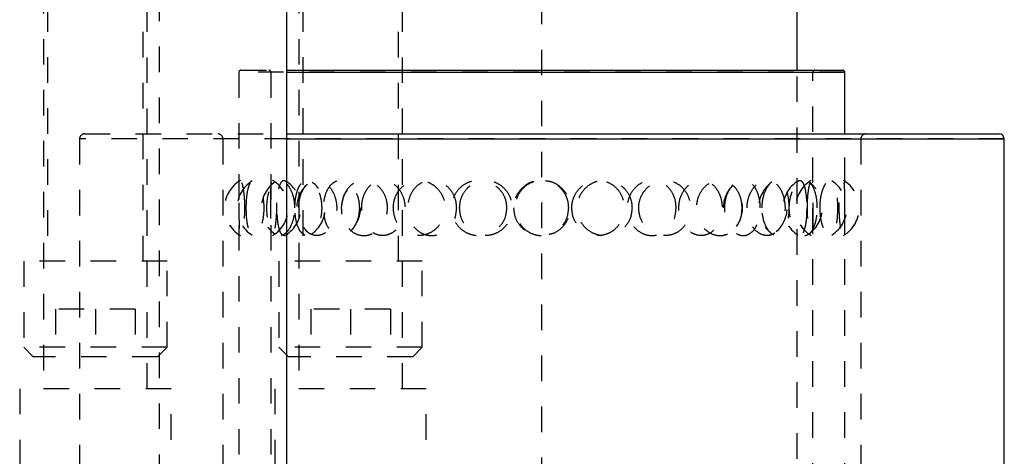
# Model space of a CAD drawing. Header units: inches. Extents: x 1907 to 2452, y -210 to -54.
# Tile 146 of 256: x 1967.19 to 1971.05, y -165.03 to -163.32. Entities that reach past the tile are written whole.
import ezdxf

# ---------------------------------------------------------------- set-up
doc = ezdxf.new("R2010")
doc.units = ezdxf.units.IN
doc.header["$LTSCALE"] = 0.5
doc.header["$MEASUREMENT"] = 0
doc.linetypes.add('HIDDEN', pattern=[0.225, 0.15, -0.075])
doc.layers.add('SID-M-H', color=4, linetype='HIDDEN')
doc.layers.add('SID-M-S', color=105, linetype='Continuous')

msp = doc.modelspace()

# ---------------------------------------------------------------- linework, layer by layer
at = {"layer": 'SID-M-H'}
for p, q in [((1967.28318, -161.59127), (1967.28318, -164.76327)), ((1967.68918, -164.76327), (1967.68918, -161.59127)), ((1968.28318, -161.59127), (1968.28318, -164.76327)), ((1968.68918, -164.76327), (1968.68918, -161.59127)), ((1967.73618, -161.62127), (1967.73618, -165.73327)), ((1969.23618, -165.73327), (1969.23618, -161.62127)), ((1967.29868, -162.26287), (1967.29868, -164.26327)), ((1967.67368, -164.26327), (1967.67368, -162.26287)), ((1968.29868, -162.26287), (1968.29868, -164.26327)), ((1968.67368, -164.26327), (1968.67368, -162.26287)), ((1968.04868, -163.52138), (1968.04868, -168.75564)), ((1970.42368, -163.52138), (1968.05042, -163.52138)), ((1968.05656, -163.51351), (1968.23618, -163.51351)), ((1968.17368, -163.52138), (1968.17368, -168.75564)), ((1970.23618, -167.83782), (1970.23618, -163.51351)), ((1970.29868, -168.75564), (1970.29868, -163.52138)), ((1967.42368, -163.78351), (1967.42368, -166.69001)), ((1971.04868, -163.78351), (1967.42368, -163.78351)), ((1967.44368, -163.76351), (1968.23618, -163.76351)), ((1967.98618, -163.78351), (1967.98618, -169.18101)), ((1970.42368, -168.75564), (1970.42368, -163.76351)), ((1970.48618, -163.78351), (1970.48618, -169.0739)), ((1967.76743, -164.26327), (1967.20493, -164.26327)), ((1967.20493, -164.26327), (1967.20493, -164.60077)), ((1967.76743, -164.60077), (1967.76743, -164.26327)), ((1968.76743, -164.26327), (1968.20493, -164.26327)), ((1968.20493, -164.26327), (1968.20493, -164.60077)), ((1968.76743, -164.60077), (1968.76743, -164.26327)), ((1967.64218, -164.45077), (1967.33018, -164.45077)), ((1967.33018, -164.45077), (1967.33018, -164.63827)), ((1967.48618, -164.45077), (1967.48618, -164.63827)), ((1967.64218, -164.45077), (1967.64218, -164.63827)), ((1968.64218, -164.45077), (1968.33018, -164.45077)), ((1968.33018, -164.45077), (1968.33018, -164.63827)), ((1968.48618, -164.45077), (1968.48618, -164.63827)), ((1968.64218, -164.45077), (1968.64218, -164.63827)), ((1967.76743, -164.60077), (1967.20493, -164.60077)), ((1967.20493, -164.60077), (1967.24243, -164.63827)), ((1967.72993, -164.63827), (1967.76743, -164.60077)), ((1968.76743, -164.60077), (1968.20493, -164.60077)), ((1968.20493, -164.60077), (1968.24243, -164.63827)), ((1968.72993, -164.63827), (1968.76743, -164.60077)), ((1967.72993, -164.63827), (1967.24243, -164.63827)), ((1968.72993, -164.63827), (1968.24243, -164.63827)), ((1967.78308, -164.76327), (1967.18928, -164.76327)), ((1967.18928, -164.76327), (1967.18928, -165.76327)), ((1967.78308, -165.76327), (1967.78308, -164.76327)), ((1968.78308, -164.76327), (1968.18928, -164.76327)), ((1968.18928, -164.76327), (1968.18928, -165.76327)), ((1968.78308, -165.76327), (1968.78308, -164.76327))]:
    msp.add_line(p, q, dxfattribs=at)
for centre, radius, start, end in [((1968.05656, -163.52138), 0.00787, 90, 180), ((1968.16581, -163.52138), 0.00787, 0, 90), ((1970.30656, -163.52138), 0.00787, 90, 180), ((1967.44368, -163.78351), 0.02, 90, 180), ((1967.96618, -163.78351), 0.02, 0, 90), ((1970.50618, -163.78351), 0.02, 90, 180), ((1968.11734, -164.05414), 0.125, 120.33559, 239.72418), ((1968.11734, -164.05414), 0.125, 300.47329, 59.47695), ((1970.35502, -164.05414), 0.125, 120.36032, 239.41723), ((1970.35502, -164.05414), 0.125, 300.5135, 59.60359), ((1968.16624, -164.05414), 0.125, 122.0056, 238.21145), ((1968.2619, -164.05414), 0.125, 124.93624, 234.77581), ((1968.16624, -164.05414), 0.125, 301.86121, 57.76334), ((1968.40014, -164.05414), 0.125, 131.70771, 228.53786), ((1968.2619, -164.05414), 0.125, 306.04827, 53.99119), ((1968.57492, -164.05414), 0.125, 145.0858, 214.82902), ((1968.40014, -164.05414), 0.125, 314.11178, 45.92201), ((1970.07222, -164.05414), 0.125, 133.95272, 225.54569), ((1969.89744, -164.05414), 0.125, 324.49643, 34.78852), ((1970.21046, -164.05414), 0.125, 125.75209, 233.81302), ((1970.07222, -164.05414), 0.125, 311.68963, 48.13676), ((1970.30612, -164.05414), 0.125, 122.24154, 237.88452), ((1970.21046, -164.05414), 0.125, 305.22991, 54.89493), ((1970.30612, -164.05414), 0.125, 301.90391, 58.06964)]:
    msp.add_arc(centre, radius, start, end, dxfattribs=at)
for points, knots in [([(1968.07198, -164.05414), (1968.07174, -164.06609), (1968.07127, -164.08999), (1968.06776, -164.12185), (1968.06313, -164.14647), (1968.05817, -164.1612), (1968.05389, -164.16402), (1968.05094, -164.15408), (1968.0494, -164.13233), (1968.04885, -164.10156), (1968.04874, -164.06583), (1968.04876, -164.02942), (1968.04896, -163.99605), (1968.04973, -163.96885), (1968.05155, -163.95064), (1968.0548, -163.94378), (1968.05936, -163.94957), (1968.06453, -163.9677), (1968.06906, -163.99592), (1968.07162, -164.02653), (1968.07188, -164.04646), (1968.07198, -164.05414)], [0, 0, 0, 0, 0.0520028, 0.1039827, 0.1564753, 0.2102848, 0.2652762, 0.3208623, 0.3762398, 0.4306423, 0.4836601, 0.5355284, 0.5870576, 0.6391963, 0.6925647, 0.7472181, 0.8026932, 0.8582301, 0.9130199, 0.9664974, 1, 1, 1, 1]), ([(1968.07742, -164.05414), (1968.07768, -164.06609), (1968.0782, -164.08999), (1968.08237, -164.12185), (1968.08907, -164.14647), (1968.09846, -164.1612), (1968.11, -164.16402), (1968.12247, -164.15408), (1968.13401, -164.13233), (1968.14258, -164.10156), (1968.14667, -164.06583), (1968.14574, -164.02942), (1968.14017, -163.99605), (1968.13092, -163.96885), (1968.11937, -163.95064), (1968.10714, -163.94378), (1968.09589, -163.94957), (1968.08686, -163.9677), (1968.08074, -163.99592), (1968.07782, -164.02653), (1968.07753, -164.04646), (1968.07742, -164.05414)], [0, 0, 0, 0, 0.0520028, 0.1039827, 0.1564753, 0.2102848, 0.2652762, 0.3208623, 0.3762398, 0.4306423, 0.4836601, 0.5355284, 0.5870576, 0.6391963, 0.6925647, 0.7472181, 0.8026932, 0.8582301, 0.9130199, 0.9664974, 1, 1, 1, 1]), ([(1968.26784, -164.05414), (1968.26714, -164.06609), (1968.26576, -164.08999), (1968.25519, -164.12185), (1968.24003, -164.14647), (1968.22156, -164.1612), (1968.20222, -164.16402), (1968.18435, -164.15408), (1968.16999, -164.13233), (1968.16042, -164.10156), (1968.15613, -164.06583), (1968.15709, -164.02942), (1968.16303, -163.99605), (1968.17368, -163.96885), (1968.18858, -163.95064), (1968.20673, -163.94378), (1968.22631, -163.94957), (1968.24479, -163.9677), (1968.25919, -163.99592), (1968.26679, -164.02653), (1968.26755, -164.04646), (1968.26784, -164.05414)], [0, 0, 0, 0, 0.0520028, 0.1039827, 0.1564753, 0.2102848, 0.2652762, 0.3208623, 0.3762398, 0.4306423, 0.4836601, 0.5355284, 0.5870576, 0.6391963, 0.6925647, 0.7472181, 0.8026932, 0.8582301, 0.9130199, 0.9664974, 1, 1, 1, 1]), ([(1968.1737, -164.05414), (1968.1737, -164.06653), (1968.17371, -164.09134), (1968.17398, -164.12429), (1968.17501, -164.1489), (1968.1773, -164.16226), (1968.1809, -164.16337), (1968.1854, -164.15277), (1968.19006, -164.13174), (1968.1939, -164.10212), (1968.19594, -164.06662), (1968.19552, -164.02907), (1968.19265, -163.99409), (1968.18813, -163.96627), (1968.18322, -163.94903), (1968.17902, -163.94393), (1968.17609, -163.95082), (1968.17446, -163.96863), (1968.17382, -163.99568), (1968.17371, -164.02577), (1968.1737, -164.04596), (1968.1737, -164.05414)], [0, 0, 0, 0, 0.0554579, 0.1109395, 0.1658403, 0.2192081, 0.2711117, 0.3223399, 0.3739729, 0.4268563, 0.4812619, 0.5368274, 0.5927419, 0.6480375, 0.7019377, 0.7542614, 0.8055938, 0.8569812, 0.9093952, 0.9633154, 1, 1, 1, 1]), ([(1968.23226, -164.16025), (1968.23224, -164.16027), (1968.22854, -164.16454), (1968.22116, -164.16251), (1968.21182, -164.15301), (1968.20469, -164.13168), (1968.20003, -164.10214), (1968.19788, -164.06662), (1968.19831, -164.02906), (1968.20144, -163.99412), (1968.20737, -163.96617), (1968.21591, -163.94941), (1968.2247, -163.94364), (1968.23039, -163.94795), (1968.23231, -163.94941)], [0, 0, 0, 0, 0.0004848, 0.0928301, 0.1839738, 0.2758378, 0.3699264, 0.4667232, 0.5655837, 0.6650653, 0.7634456, 0.8593432, 0.952436, 1, 1, 1, 1]), ([(1968.268, -164.05414), (1968.2685, -164.06653), (1968.26948, -164.09134), (1968.2774, -164.12429), (1968.2896, -164.1489), (1968.30544, -164.16226), (1968.32309, -164.16337), (1968.34069, -164.15277), (1968.35631, -164.13174), (1968.36799, -164.10212), (1968.37387, -164.06662), (1968.37267, -164.02907), (1968.36429, -163.99409), (1968.35011, -163.96627), (1968.33261, -163.94903), (1968.31447, -163.94393), (1968.29783, -163.95082), (1968.28402, -163.96863), (1968.274, -163.99568), (1968.26877, -164.02577), (1968.26822, -164.04596), (1968.268, -164.05414)], [0, 0, 0, 0, 0.0554579, 0.1109395, 0.1658403, 0.2192081, 0.2711117, 0.3223399, 0.3739729, 0.4268563, 0.4812619, 0.5368274, 0.5927419, 0.6480375, 0.7019377, 0.7542614, 0.8055938, 0.8569812, 0.9093952, 0.9633154, 1, 1, 1, 1]), ([(1968.28323, -164.05414), (1968.28394, -164.06609), (1968.28535, -164.08999), (1968.29648, -164.12185), (1968.31335, -164.14647), (1968.33549, -164.1612), (1968.36083, -164.16402), (1968.38657, -164.15408), (1968.4092, -164.13233), (1968.4254, -164.10156), (1968.43298, -164.06583), (1968.43127, -164.02942), (1968.42089, -163.99605), (1968.40323, -163.96885), (1968.38028, -163.95064), (1968.3547, -163.94378), (1968.32959, -163.94957), (1968.30791, -163.9677), (1968.2922, -163.99592), (1968.2843, -164.02653), (1968.28353, -164.04646), (1968.28323, -164.05414)], [0, 0, 0, 0, 0.0520028, 0.1039827, 0.1564753, 0.2102848, 0.2652762, 0.3208623, 0.3762398, 0.4306423, 0.4836601, 0.5355284, 0.5870576, 0.6391963, 0.6925647, 0.7472181, 0.8026932, 0.8582301, 0.9130199, 0.9664974, 1, 1, 1, 1]), ([(1968.38197, -164.02885), (1968.38428, -164.01719), (1968.38892, -163.99375), (1968.40459, -163.96631), (1968.42497, -163.94902), (1968.44831, -163.94393), (1968.47187, -163.95082), (1968.49331, -163.96863), (1968.5101, -163.99568), (1968.5194, -164.02577), (1968.52037, -164.04596), (1968.52077, -164.05414)], [0, 0, 0, 0, 0.1183897, 0.2380906, 0.3547708, 0.4680383, 0.5791599, 0.6904006, 0.8038637, 0.9205871, 1, 1, 1, 1]), ([(1968.63113, -164.05414), (1968.6301, -164.06609), (1968.62805, -164.08999), (1968.61224, -164.12185), (1968.58917, -164.14647), (1968.56038, -164.1612), (1968.52932, -164.16402), (1968.49963, -164.15408), (1968.47494, -164.13233), (1968.458, -164.10156), (1968.45028, -164.06583), (1968.45201, -164.02942), (1968.46266, -163.99605), (1968.48135, -163.96885), (1968.50674, -163.95064), (1968.53666, -163.94378), (1968.56788, -163.94957), (1968.59647, -163.9677), (1968.61825, -163.99592), (1968.62958, -164.02653), (1968.6307, -164.04646), (1968.63113, -164.05414)], [0, 0, 0, 0, 0.0520028, 0.1039827, 0.1564753, 0.2102848, 0.2652762, 0.3208623, 0.3762398, 0.4306423, 0.4836601, 0.5355284, 0.5870576, 0.6391963, 0.6925647, 0.7472181, 0.8026932, 0.8582301, 0.9130199, 0.9664974, 1, 1, 1, 1]), ([(1968.52971, -164.05414), (1968.53061, -164.06653), (1968.53241, -164.09134), (1968.54661, -164.12429), (1968.56787, -164.1489), (1968.59452, -164.16226), (1968.62316, -164.16337), (1968.65081, -164.15277), (1968.6747, -164.13174), (1968.6922, -164.10212), (1968.70091, -164.06662), (1968.69913, -164.02907), (1968.68669, -163.99409), (1968.6653, -163.96627), (1968.63824, -163.94903), (1968.6093, -163.94393), (1968.58182, -163.95082), (1968.5582, -163.96863), (1968.54055, -163.99568), (1968.5311, -164.02577), (1968.53011, -164.04596), (1968.52971, -164.05414)], [0, 0, 0, 0, 0.0554579, 0.1109395, 0.1658403, 0.2192081, 0.2711117, 0.3223399, 0.3739729, 0.4268563, 0.4812619, 0.5368274, 0.5927419, 0.6480375, 0.7019377, 0.7542614, 0.8055938, 0.8569812, 0.9093952, 0.9633154, 1, 1, 1, 1]), ([(1968.65381, -164.05414), (1968.65484, -164.06609), (1968.65691, -164.08999), (1968.67307, -164.12185), (1968.69719, -164.14647), (1968.72824, -164.1612), (1968.76302, -164.16402), (1968.79758, -164.15408), (1968.82738, -164.13233), (1968.84842, -164.10156), (1968.85817, -164.06583), (1968.85598, -164.02942), (1968.84258, -163.99605), (1968.81955, -163.96885), (1968.78919, -163.95064), (1968.75468, -163.94378), (1968.72004, -163.94957), (1968.68947, -163.9677), (1968.66689, -163.99592), (1968.65538, -164.02653), (1968.65424, -164.04646), (1968.65381, -164.05414)], [0, 0, 0, 0, 0.0520028, 0.1039827, 0.1564753, 0.2102848, 0.2652762, 0.3208623, 0.3762398, 0.4306423, 0.4836601, 0.5355284, 0.5870576, 0.6391963, 0.6925647, 0.7472181, 0.8026932, 0.8582301, 0.9130199, 0.9664974, 1, 1, 1, 1]), ([(1968.90213, -164.05414), (1968.90099, -164.06653), (1968.89869, -164.09134), (1968.88083, -164.12429), (1968.85484, -164.1489), (1968.8234, -164.16226), (1968.79094, -164.16337), (1968.7608, -164.15277), (1968.73565, -164.13174), (1968.71772, -164.10212), (1968.70897, -164.06662), (1968.71075, -164.02907), (1968.72332, -163.99409), (1968.74543, -163.96627), (1968.77435, -163.94903), (1968.80648, -163.94393), (1968.83824, -163.95082), (1968.86656, -163.96863), (1968.88841, -163.99568), (1968.90037, -164.02577), (1968.90162, -164.04596), (1968.90213, -164.05414)], [0, 0, 0, 0, 0.05545789, 0.11093953, 0.16584033, 0.21920813, 0.27111168, 0.32233985, 0.37397292, 0.42685633, 0.48126186, 0.53682738, 0.59274193, 0.64803751, 0.7019377, 0.75426138, 0.80559376, 0.8569812, 0.90939522, 0.96331536, 1, 1, 1, 1]), ([(1969.09904, -164.05414), (1969.09786, -164.06609), (1969.09549, -164.08999), (1969.07717, -164.12185), (1969.05019, -164.14647), (1969.01606, -164.1612), (1968.97865, -164.16402), (1968.94227, -164.15408), (1968.91151, -164.13233), (1968.89013, -164.10156), (1968.88031, -164.06583), (1968.88252, -164.02942), (1968.89604, -163.99605), (1968.91954, -163.96885), (1968.95103, -163.95064), (1968.98754, -163.94378), (1969.025, -163.94957), (1969.05877, -163.9677), (1969.08415, -163.99592), (1969.09725, -164.02653), (1969.09854, -164.04646), (1969.09904, -164.05414)], [0, 0, 0, 0, 0.0520028, 0.1039827, 0.1564753, 0.2102848, 0.2652762, 0.3208623, 0.3762398, 0.4306423, 0.4836601, 0.5355284, 0.5870576, 0.6391963, 0.6925647, 0.7472181, 0.8026932, 0.8582301, 0.9130199, 0.9664974, 1, 1, 1, 1]), ([(1968.91358, -164.05414), (1968.91473, -164.06653), (1968.91702, -164.09134), (1968.93506, -164.12429), (1968.96169, -164.1489), (1968.99454, -164.16226), (1969.02923, -164.16337), (1969.06215, -164.15277), (1969.09017, -164.13174), (1969.11047, -164.10212), (1969.12049, -164.06662), (1969.11845, -164.02907), (1969.1041, -163.99409), (1969.0792, -163.96627), (1969.04725, -163.94903), (1969.01252, -163.94393), (1968.97895, -163.95082), (1968.94962, -163.96863), (1968.92738, -163.99568), (1968.91535, -164.02577), (1968.91409, -164.04596), (1968.91358, -164.05414)], [0, 0, 0, 0, 0.0554579, 0.1109395, 0.1658403, 0.2192081, 0.2711117, 0.3223399, 0.3739729, 0.4268563, 0.4812619, 0.5368274, 0.5927419, 0.6480375, 0.7019377, 0.7542614, 0.8055938, 0.8569812, 0.9093952, 0.9633154, 1, 1, 1, 1]), ([(1969.34126, -164.05414), (1969.34006, -164.06653), (1969.33766, -164.09134), (1969.31886, -164.12429), (1969.29124, -164.1489), (1969.25738, -164.16226), (1969.2219, -164.16337), (1969.18846, -164.15277), (1969.16017, -164.13174), (1969.13978, -164.10212), (1969.12975, -164.06662), (1969.13179, -164.02907), (1969.14617, -163.99409), (1969.17122, -163.96627), (1969.20356, -163.94903), (1969.23896, -163.94393), (1969.27342, -163.95082), (1969.30373, -163.96863), (1969.32685, -163.99568), (1969.33941, -164.02577), (1969.34072, -164.04596), (1969.34126, -164.05414)], [0, 0, 0, 0, 0.0554579, 0.1109395, 0.1658403, 0.2192081, 0.2711117, 0.3223399, 0.3739729, 0.4268563, 0.4812619, 0.5368274, 0.5927419, 0.6480375, 0.7019377, 0.7542614, 0.8055938, 0.8569812, 0.9093952, 0.9633154, 1, 1, 1, 1]), ([(1969.35323, -164.05414), (1969.35443, -164.06653), (1969.35682, -164.09134), (1969.37556, -164.12429), (1969.40297, -164.1489), (1969.43635, -164.16226), (1969.47108, -164.16337), (1969.50358, -164.15277), (1969.53089, -164.13174), (1969.55048, -164.10212), (1969.56008, -164.06662), (1969.55813, -164.02907), (1969.54435, -163.99409), (1969.52024, -163.96627), (1969.48893, -163.94903), (1969.45441, -163.94393), (1969.42056, -163.95082), (1969.39059, -163.96863), (1969.36761, -163.99568), (1969.35507, -164.02577), (1969.35376, -164.04596), (1969.35323, -164.05414)], [0, 0, 0, 0, 0.0554579, 0.1109395, 0.1658403, 0.2192081, 0.2711117, 0.3223399, 0.3739729, 0.4268563, 0.4812619, 0.5368274, 0.5927419, 0.6480375, 0.7019377, 0.7542614, 0.8055938, 0.8569812, 0.9093952, 0.9633154, 1, 1, 1, 1]), ([(1969.59066, -164.05414), (1969.58953, -164.06609), (1969.58726, -164.08999), (1969.5696, -164.12185), (1969.54336, -164.14647), (1969.5098, -164.1612), (1969.4725, -164.16402), (1969.43572, -164.15408), (1969.40423, -164.13233), (1969.3821, -164.10156), (1969.37188, -164.06583), (1969.37418, -164.02942), (1969.38823, -163.99605), (1969.41248, -163.96885), (1969.44462, -163.95064), (1969.48142, -163.94378), (1969.51864, -163.94957), (1969.55174, -163.9677), (1969.57635, -163.99592), (1969.58894, -164.02653), (1969.59019, -164.04646), (1969.59066, -164.05414)], [0, 0, 0, 0, 0.0520028, 0.1039827, 0.1564753, 0.2102848, 0.2652762, 0.3208623, 0.3762398, 0.4306423, 0.4836601, 0.5355284, 0.5870576, 0.6391963, 0.6925647, 0.7472181, 0.8026932, 0.8582301, 0.9130199, 0.9664974, 1, 1, 1, 1]), ([(1969.76221, -164.05414), (1969.76116, -164.06653), (1969.75907, -164.09134), (1969.74259, -164.12429), (1969.71812, -164.1489), (1969.6877, -164.16226), (1969.65533, -164.16337), (1969.62437, -164.15277), (1969.59783, -164.13174), (1969.5785, -164.10212), (1969.56893, -164.06662), (1969.57089, -164.02907), (1969.58458, -163.99409), (1969.60824, -163.96627), (1969.63841, -163.94903), (1969.67095, -163.94393), (1969.70216, -163.95082), (1969.72922, -163.96863), (1969.74962, -163.99568), (1969.7606, -164.02577), (1969.76175, -164.04596), (1969.76221, -164.05414)], [0, 0, 0, 0, 0.0554579, 0.1109395, 0.1658403, 0.2192081, 0.2711117, 0.3223399, 0.3739729, 0.4268563, 0.4812619, 0.5368274, 0.5927419, 0.6480375, 0.7019377, 0.7542614, 0.8055938, 0.8569812, 0.9093952, 0.9633154, 1, 1, 1, 1]), ([(1969.61557, -164.05414), (1969.6167, -164.06609), (1969.61895, -164.08999), (1969.63641, -164.12185), (1969.66199, -164.14647), (1969.69415, -164.1612), (1969.72915, -164.16402), (1969.76292, -164.15408), (1969.79126, -164.13233), (1969.81085, -164.10156), (1969.81982, -164.06583), (1969.81781, -164.02942), (1969.80545, -163.99605), (1969.78388, -163.96885), (1969.75481, -163.95064), (1969.72085, -163.94378), (1969.68575, -163.94957), (1969.65387, -163.9677), (1969.62976, -163.99592), (1969.61728, -164.02653), (1969.61604, -164.04646), (1969.61557, -164.05414)], [0, 0, 0, 0, 0.0520028, 0.1039827, 0.1564753, 0.2102848, 0.2652762, 0.3208623, 0.3762398, 0.4306423, 0.4836601, 0.5355284, 0.5870576, 0.6391963, 0.6925647, 0.7472181, 0.8026932, 0.8582301, 0.9130199, 0.9664974, 1, 1, 1, 1]), ([(1969.77263, -164.05414), (1969.77368, -164.06653), (1969.77576, -164.09134), (1969.79197, -164.12429), (1969.81541, -164.1489), (1969.84354, -164.16226), (1969.87231, -164.16337), (1969.89877, -164.15277), (1969.92065, -164.13174), (1969.93614, -164.10212), (1969.94367, -164.06662), (1969.94214, -164.02907), (1969.93132, -163.99409), (1969.91217, -163.96627), (1969.88691, -163.94903), (1969.85857, -163.94393), (1969.83029, -163.95082), (1969.80485, -163.96863), (1969.7851, -163.99568), (1969.77424, -164.02577), (1969.7731, -164.04596), (1969.77263, -164.05414)], [0, 0, 0, 0, 0.0554579, 0.1109395, 0.1658403, 0.2192081, 0.2711117, 0.3223399, 0.3739729, 0.4268563, 0.4812619, 0.5368274, 0.5927419, 0.6480375, 0.7019377, 0.7542614, 0.8055938, 0.8569812, 0.9093952, 0.9633154, 1, 1, 1, 1]), ([(1970.02099, -164.05414), (1970.0201, -164.06609), (1970.01832, -164.08999), (1970.00437, -164.12185), (1969.98342, -164.14647), (1969.95623, -164.1612), (1969.9255, -164.16402), (1969.89468, -164.15408), (1969.86788, -164.13233), (1969.84884, -164.10156), (1969.83998, -164.06583), (1969.84198, -164.02942), (1969.85413, -163.99605), (1969.87493, -163.96885), (1969.90218, -163.95064), (1969.93289, -163.94378), (1969.96344, -163.94957), (1969.99014, -163.9677), (1970.00972, -163.99592), (1970.01964, -164.02653), (1970.02062, -164.04646), (1970.02099, -164.05414)], [0, 0, 0, 0, 0.0520028, 0.1039827, 0.1564753, 0.2102848, 0.2652762, 0.3208623, 0.3762398, 0.4306423, 0.4836601, 0.5355284, 0.5870576, 0.6391963, 0.6925647, 0.7472181, 0.8026932, 0.8582301, 0.9130199, 0.9664974, 1, 1, 1, 1]), ([(1970.09221, -164.05414), (1970.0915, -164.06653), (1970.09008, -164.09134), (1970.07877, -164.12429), (1970.06167, -164.1489), (1970.03995, -164.16226), (1970.01629, -164.16337), (1969.99316, -164.15277), (1969.97296, -164.13174), (1969.95804, -164.10212), (1969.95058, -164.06662), (1969.95211, -164.02907), (1969.96275, -163.99409), (1969.98093, -163.96627), (1970.00371, -163.94903), (1970.02777, -163.94393), (1970.05033, -163.95082), (1970.06946, -163.96863), (1970.0836, -163.99568), (1970.09111, -164.02577), (1970.09189, -164.04596), (1970.09221, -164.05414)], [0, 0, 0, 0, 0.0554579, 0.1109395, 0.1658403, 0.2192081, 0.2711117, 0.3223399, 0.3739729, 0.4268563, 0.4812619, 0.5368274, 0.5927419, 0.6480375, 0.7019377, 0.7542614, 0.8055938, 0.8569812, 0.9093952, 0.9633154, 1, 1, 1, 1]), ([(1970.04046, -164.05414), (1970.04133, -164.06609), (1970.04309, -164.08999), (1970.05658, -164.12185), (1970.07612, -164.14647), (1970.10027, -164.1612), (1970.12604, -164.16402), (1970.15035, -164.15408), (1970.17031, -164.13233), (1970.18386, -164.10156), (1970.19, -164.06583), (1970.18863, -164.02942), (1970.18014, -163.99605), (1970.16514, -163.96885), (1970.14455, -163.95064), (1970.11998, -163.94378), (1970.09401, -163.94957), (1970.06995, -163.9677), (1970.05146, -163.99592), (1970.04178, -164.02653), (1970.04083, -164.04646), (1970.04046, -164.05414)], [0, 0, 0, 0, 0.0520028, 0.1039827, 0.1564753, 0.2102848, 0.2652762, 0.3208623, 0.3762398, 0.4306423, 0.4836601, 0.5355284, 0.5870576, 0.6391963, 0.6925647, 0.7472181, 0.8026932, 0.8582301, 0.9130199, 0.9664974, 1, 1, 1, 1]), ([(1970.09929, -164.05414), (1970.09999, -164.06653), (1970.1014, -164.09134), (1970.11228, -164.12429), (1970.1277, -164.1489), (1970.14572, -164.16226), (1970.16356, -164.16337), (1970.1794, -164.15277), (1970.19206, -164.13174), (1970.20077, -164.10212), (1970.20492, -164.06662), (1970.20408, -164.02907), (1970.19809, -163.99409), (1970.18721, -163.96627), (1970.17237, -163.94903), (1970.15511, -163.94393), (1970.13729, -163.95082), (1970.12079, -163.96863), (1970.10769, -163.99568), (1970.10037, -164.02577), (1970.0996, -164.04596), (1970.09929, -164.05414)], [0, 0, 0, 0, 0.0554579, 0.1109395, 0.1658403, 0.2192081, 0.2711117, 0.3223399, 0.3739729, 0.4268563, 0.4812619, 0.5368274, 0.5927419, 0.6480375, 0.7019377, 0.7542614, 0.8055938, 0.8569812, 0.9093952, 0.9633154, 1, 1, 1, 1]), ([(1970.31562, -164.05414), (1970.31513, -164.06609), (1970.31415, -164.08999), (1970.30632, -164.12185), (1970.29428, -164.14647), (1970.27816, -164.1612), (1970.2593, -164.16402), (1970.23977, -164.15408), (1970.22231, -164.13233), (1970.20965, -164.10156), (1970.20368, -164.06583), (1970.20503, -164.02942), (1970.21318, -163.99605), (1970.22694, -163.96885), (1970.24457, -163.95064), (1970.2639, -163.94378), (1970.28249, -163.94957), (1970.29819, -163.9677), (1970.30934, -163.99592), (1970.31487, -164.02653), (1970.31542, -164.04646), (1970.31562, -164.05414)], [0, 0, 0, 0, 0.0520028, 0.1039827, 0.1564753, 0.2102848, 0.2652762, 0.3208623, 0.3762398, 0.4306423, 0.4836601, 0.5355284, 0.5870576, 0.6391963, 0.6925647, 0.7472181, 0.8026932, 0.8582301, 0.9130199, 0.9664974, 1, 1, 1, 1]), ([(1970.24008, -163.94928), (1970.24262, -163.94769), (1970.24885, -163.9438), (1970.25772, -163.9511), (1970.26562, -163.96855), (1970.27106, -163.99571), (1970.2738, -164.02576), (1970.27408, -164.04596), (1970.2742, -164.05414)], [0, 0, 0, 0, 0.1255494, 0.3082135, 0.4910736, 0.6775867, 0.8694592, 1, 1, 1, 1]), ([(1970.2767, -164.05414), (1970.27695, -164.06653), (1970.27744, -164.09134), (1970.2811, -164.12429), (1970.28584, -164.1489), (1970.29063, -164.16226), (1970.29445, -164.16337), (1970.29693, -164.15277), (1970.29819, -164.13174), (1970.29861, -164.10212), (1970.29867, -164.06662), (1970.29867, -164.02907), (1970.29853, -163.99409), (1970.29781, -163.96627), (1970.29596, -163.94903), (1970.29276, -163.94393), (1970.28849, -163.95082), (1970.28378, -163.96863), (1970.27958, -163.99568), (1970.27707, -164.02577), (1970.27681, -164.04596), (1970.2767, -164.05414)], [0, 0, 0, 0, 0.0554579, 0.1109395, 0.1658403, 0.2192081, 0.2711117, 0.3223399, 0.3739729, 0.4268563, 0.4812619, 0.5368274, 0.5927419, 0.6480375, 0.7019377, 0.7542614, 0.8055938, 0.8569812, 0.9093952, 0.9633154, 1, 1, 1, 1]), ([(1970.32628, -164.05414), (1970.32675, -164.06609), (1970.3277, -164.08999), (1970.3349, -164.12185), (1970.34501, -164.14647), (1970.35699, -164.1612), (1970.36906, -164.16402), (1970.3797, -164.15408), (1970.38783, -164.13233), (1970.39301, -164.10156), (1970.39525, -164.06583), (1970.39476, -164.02942), (1970.39161, -163.99605), (1970.38578, -163.96885), (1970.37723, -163.95064), (1970.3663, -163.94378), (1970.35395, -163.94957), (1970.34186, -163.9677), (1970.33219, -163.99592), (1970.32699, -164.02653), (1970.32648, -164.04646), (1970.32628, -164.05414)], [0, 0, 0, 0, 0.0520028, 0.1039827, 0.1564753, 0.2102848, 0.2652762, 0.3208623, 0.3762398, 0.4306423, 0.4836601, 0.5355284, 0.5870576, 0.6391963, 0.6925647, 0.7472181, 0.8026932, 0.8582301, 0.9130199, 0.9664974, 1, 1, 1, 1]), ([(1970.42361, -164.05414), (1970.4236, -164.06609), (1970.42358, -164.08999), (1970.42324, -164.12185), (1970.42218, -164.14647), (1970.41991, -164.1612), (1970.4162, -164.16402), (1970.41133, -164.15408), (1970.40623, -164.13233), (1970.40213, -164.10156), (1970.40009, -164.06583), (1970.40056, -164.02942), (1970.4033, -163.99605), (1970.40764, -163.96885), (1970.41261, -163.95064), (1970.4172, -163.94378), (1970.42062, -163.94957), (1970.4226, -163.9677), (1970.42341, -163.99592), (1970.42359, -164.02653), (1970.4236, -164.04646), (1970.42361, -164.05414)], [0, 0, 0, 0, 0.0520028, 0.1039827, 0.1564753, 0.2102848, 0.2652762, 0.3208623, 0.3762398, 0.4306423, 0.4836601, 0.5355284, 0.5870576, 0.6391963, 0.6925647, 0.7472181, 0.8026932, 0.8582301, 0.9130199, 0.9664974, 1, 1, 1, 1]), ([(1969.20426, -163.95105), (1969.20298, -163.95122), (1969.18909, -163.95314), (1969.16573, -163.9685), (1969.13997, -163.99571), (1969.12688, -164.02656), (1969.12558, -164.04647), (1969.12508, -164.05414)], [0, 0, 0, 0, 0.0277822, 0.3014371, 0.5714107, 0.8349179, 1, 1, 1, 1]), ([(1969.26508, -164.157), (1969.27135, -164.15565), (1969.29008, -164.15163), (1969.31614, -164.13193), (1969.33851, -164.10167), (1969.34872, -164.0658), (1969.34642, -164.02945), (1969.33234, -163.99597), (1969.30788, -163.96912), (1969.27904, -163.9517), (1969.25829, -163.94911), (1969.24975, -163.94804)], [0, 0, 0, 0, 0.0637565, 0.190502, 0.315016, 0.4363609, 0.5550747, 0.6730126, 0.7923452, 0.9144925, 1, 1, 1, 1]), ([(1968.52077, -164.05414), (1968.51987, -164.06653), (1968.51809, -164.09134), (1968.50424, -164.12429), (1968.48438, -164.1489), (1968.46079, -164.16226), (1968.43697, -164.16337), (1968.4153, -164.15279), (1968.39783, -164.13168), (1968.3861, -164.10541), (1968.38347, -164.08555), (1968.38237, -164.07727)], [0, 0, 0, 0, 0.1193359, 0.2387228, 0.3568599, 0.4716983, 0.5833858, 0.69362, 0.8047255, 0.9185216, 1, 1, 1, 1]), ([(1969.12508, -164.05414), (1969.12625, -164.06612), (1969.12859, -164.0901), (1969.14723, -164.12143), (1969.16801, -164.14251), (1969.18374, -164.1485), (1969.1882, -164.1502)], [0, 0, 0, 0, 0.29342707, 0.58672525, 0.88291592, 1, 1, 1, 1]), ([(1970.2742, -164.05414), (1970.27394, -164.06654), (1970.27343, -164.09135), (1970.26925, -164.12424), (1970.26248, -164.14908), (1970.25322, -164.16163), (1970.24521, -164.16459), (1970.24078, -164.16011), (1970.24006, -164.15938)], [0, 0, 0, 0, 0.197234, 0.3945525, 0.5898053, 0.779606, 0.9641991, 1, 1, 1, 1])]:
    msp.add_open_spline(points, degree=3, knots=knots, dxfattribs=at)
at = {"layer": 'SID-M-S'}
for p, q in [((1968.23618, -165.73327), (1968.23618, -161.62127)), ((1970.23618, -163.51351), (1970.23618, -162.28577)), ((1968.23618, -163.51351), (1970.41581, -163.51351)), ((1968.23618, -163.52138), (1970.42368, -163.52138)), ((1970.42368, -163.76351), (1970.42368, -163.52138)), ((1968.23618, -163.76351), (1971.02868, -163.76351)), ((1968.23618, -163.78351), (1971.04868, -163.78351)), ((1971.04868, -165.08241), (1971.04868, -163.78351))]:
    msp.add_line(p, q, dxfattribs=at)
for centre, radius in [((1970.41581, -163.52138), 0.00787), ((1971.02868, -163.78351), 0.02)]:
    msp.add_arc(centre, radius, 0, 90, dxfattribs=at)

doc.saveas('drawing.dxf')
